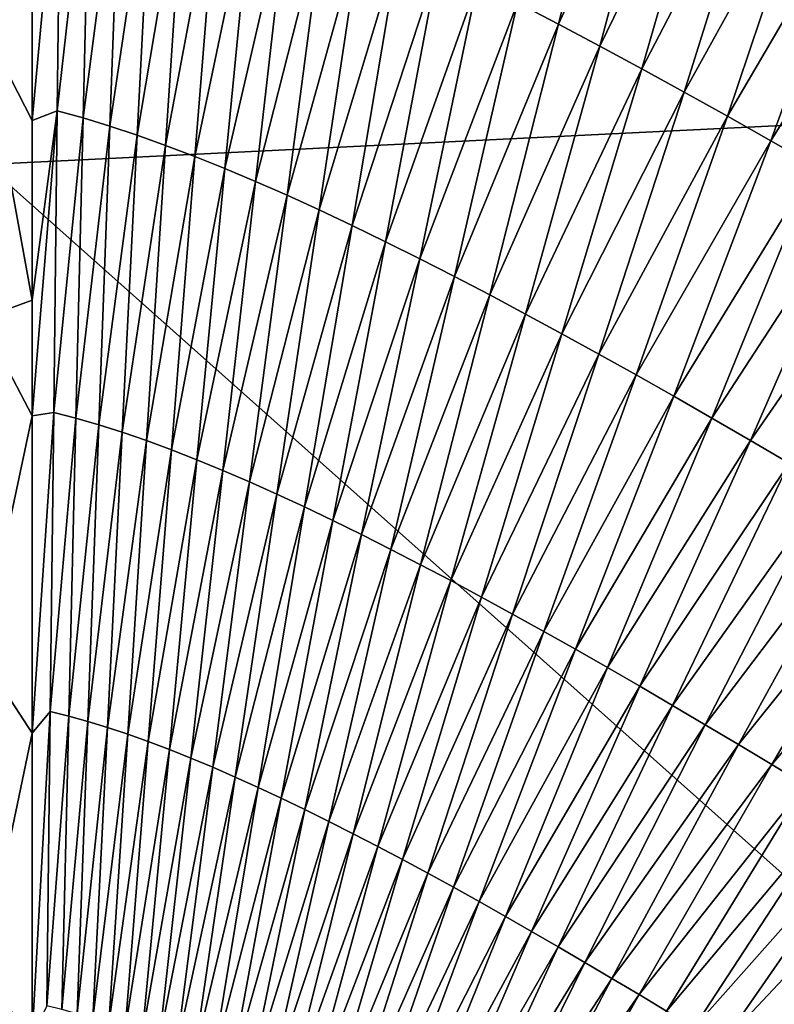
# Model space of a CAD drawing. Header units: millimetres. Extents: x -105 to 105, y -92 to 30.
# Tile 44 of 247: x 0.005 to 0.306, y -84.782 to -84.39. Entities that reach past the tile are written whole.
import ezdxf

# ---------------------------------------------------------------- set-up
doc = ezdxf.new("R2010")
doc.units = ezdxf.units.MM
doc.header["$LTSCALE"] = 59.53398
for name, color, linetype in [('37', 7, 'CONTINUOUS'), ('39', 7, 'CONTINUOUS'), ('48', 7, 'CONTINUOUS')]:
    doc.layers.add(name, color=color, linetype=linetype)

msp = doc.modelspace()

# ---------------------------------------------------------------- linework, layer by layer
at = {"layer": '37', "color": 7, "linetype": 'CONTINUOUS'}
for points in [[(-0.01016, -84.26966, 58.24147), (0.01016, -84.31695, 58.24584), (-0.01016, -84.39027, 58.25325), (-0.01016, -84.26966, 58.24147)], [(0.01016, -84.31695, 58.24584), (0.01016, -84.42963, 58.25693), (-0.01016, -84.39027, 58.25325), (0.01016, -84.31695, 58.24584)], [(0.01016, -84.42963, 58.25693), (0.01016, -84.5012, 58.26439), (-0.01016, -84.39027, 58.25325), (0.01016, -84.42963, 58.25693)], [(-0.01016, -84.39027, 58.25325), (0.01016, -84.5012, 58.26439), (-0.01016, -84.50866, 58.26565), (-0.01016, -84.39027, 58.25325)], [(0.01016, -84.5012, 58.26439), (0.01016, -84.54729, 58.26938), (-0.01016, -84.50866, 58.26565), (0.01016, -84.5012, 58.26439)], [(-0.01016, -84.50866, 58.26565), (0.01016, -84.54729, 58.26938), (-0.01016, -84.64245, 58.28076), (-0.01016, -84.50866, 58.26565)], [(0.01016, -84.54729, 58.26938), (0.01016, -84.67354, 58.28389), (-0.01016, -84.64245, 58.28076), (0.01016, -84.54729, 58.26938)], [(-0.01016, -84.64245, 58.28076), (0.01016, -84.67354, 58.28389), (-0.01016, -84.77027, 58.29641), (-0.01016, -84.64245, 58.28076)], [(0.01016, -84.67354, 58.28389), (0.01016, -84.79422, 58.29901), (-0.01016, -84.77027, 58.29641), (0.01016, -84.67354, 58.28389)], [(-0.01016, -84.77027, 58.29641), (0.01016, -84.79422, 58.29901), (-0.01016, -84.89169, 58.31258), (-0.01016, -84.77027, 58.29641)]]:
    msp.add_3dface(points, dxfattribs=at)
at = {"layer": '39', "color": 7, "linetype": 'CONTINUOUS'}
for points in [[(0.21965, -84.39133, 58.25408), (0.20343, -84.38286, 58.25309), (0.24621, -84.28323, 58.2441), (0.21965, -84.39133, 58.25408)], [(0.26476, -84.29295, 58.24525), (0.21965, -84.39133, 58.25408), (0.24621, -84.28323, 58.2441), (0.26476, -84.29295, 58.24525)], [(0.23613, -84.40009, 58.25513), (0.21965, -84.39133, 58.25408), (0.26476, -84.29295, 58.24525), (0.23613, -84.40009, 58.25513)], [(0.28359, -84.30297, 58.24646), (0.23613, -84.40009, 58.25513), (0.26476, -84.29295, 58.24525), (0.28359, -84.30297, 58.24646)], [(0.25285, -84.40913, 58.25623), (0.23613, -84.40009, 58.25513), (0.28359, -84.30297, 58.24646), (0.25285, -84.40913, 58.25623)], [(0.30266, -84.31326, 58.24771), (0.25285, -84.40913, 58.25623), (0.28359, -84.30297, 58.24646), (0.30266, -84.31326, 58.24771)], [(0.01016, -84.42963, 58.25693), (0.01016, -84.31695, 58.24584), (0.02149, -84.30604, 58.24481), (0.01016, -84.42963, 58.25693)], [(0.02007, -84.42583, 58.25655), (0.01016, -84.42963, 58.25693), (0.02149, -84.30604, 58.24481), (0.02007, -84.42583, 58.25655)], [(0.03325, -84.30938, 58.24514), (0.02007, -84.42583, 58.25655), (0.02149, -84.30604, 58.24481), (0.03325, -84.30938, 58.24514)], [(0.03035, -84.42863, 58.25684), (0.02007, -84.42583, 58.25655), (0.03325, -84.30938, 58.24514), (0.03035, -84.42863, 58.25684)], [(0.04543, -84.3132, 58.24552), (0.03035, -84.42863, 58.25684), (0.03325, -84.30938, 58.24514), (0.04543, -84.3132, 58.24552)], [(0.04098, -84.43186, 58.25718), (0.03035, -84.42863, 58.25684), (0.04543, -84.3132, 58.24552), (0.04098, -84.43186, 58.25718)], [(0.05801, -84.31748, 58.24595), (0.04098, -84.43186, 58.25718), (0.04543, -84.3132, 58.24552), (0.05801, -84.31748, 58.24595)], [(0.26979, -84.41843, 58.25737), (0.25285, -84.40913, 58.25623), (0.30266, -84.31326, 58.24771), (0.26979, -84.41843, 58.25737)], [(0.32198, -84.32382, 58.24903), (0.26979, -84.41843, 58.25737), (0.30266, -84.31326, 58.24771), (0.32198, -84.32382, 58.24903)], [(0.05195, -84.43551, 58.25757), (0.04098, -84.43186, 58.25718), (0.05801, -84.31748, 58.24595), (0.05195, -84.43551, 58.25757)], [(0.07099, -84.32222, 58.24643), (0.05195, -84.43551, 58.25757), (0.05801, -84.31748, 58.24595), (0.07099, -84.32222, 58.24643)], [(0.06326, -84.43955, 58.258), (0.05195, -84.43551, 58.25757), (0.07099, -84.32222, 58.24643), (0.06326, -84.43955, 58.258)], [(0.08435, -84.3274, 58.24696), (0.06326, -84.43955, 58.258), (0.07099, -84.32222, 58.24643), (0.08435, -84.3274, 58.24696)], [(0.28695, -84.42797, 58.25856), (0.26979, -84.41843, 58.25737), (0.32198, -84.32382, 58.24903), (0.28695, -84.42797, 58.25856)], [(0.34151, -84.33462, 58.25039), (0.28695, -84.42797, 58.25856), (0.32198, -84.32382, 58.24903), (0.34151, -84.33462, 58.25039)], [(0.07489, -84.44397, 58.25847), (0.06326, -84.43955, 58.258), (0.08435, -84.3274, 58.24696), (0.07489, -84.44397, 58.25847)], [(0.09807, -84.333, 58.24755), (0.07489, -84.44397, 58.25847), (0.08435, -84.3274, 58.24696), (0.09807, -84.333, 58.24755)], [(0.08683, -84.44877, 58.259), (0.07489, -84.44397, 58.25847), (0.09807, -84.333, 58.24755), (0.08683, -84.44877, 58.259)], [(0.11215, -84.33901, 58.24819), (0.08683, -84.44877, 58.259), (0.09807, -84.333, 58.24755), (0.11215, -84.33901, 58.24819)], [(0.3043, -84.43774, 58.2598), (0.28695, -84.42797, 58.25856), (0.34151, -84.33462, 58.25039), (0.3043, -84.43774, 58.2598)], [(0.36125, -84.34565, 58.25181), (0.3043, -84.43774, 58.2598), (0.34151, -84.33462, 58.25039), (0.36125, -84.34565, 58.25181)], [(0.09907, -84.45393, 58.25956), (0.08683, -84.44877, 58.259), (0.11215, -84.33901, 58.24819), (0.09907, -84.45393, 58.25956)], [(0.12658, -84.34541, 58.24887), (0.09907, -84.45393, 58.25956), (0.11215, -84.33901, 58.24819), (0.12658, -84.34541, 58.24887)], [(0.1116, -84.45944, 58.26018), (0.09907, -84.45393, 58.25956), (0.12658, -84.34541, 58.24887), (0.1116, -84.45944, 58.26018)], [(0.14134, -84.3522, 58.24961), (0.1116, -84.45944, 58.26018), (0.12658, -84.34541, 58.24887), (0.14134, -84.3522, 58.24961)], [(0.32184, -84.44773, 58.26109), (0.3043, -84.43774, 58.2598), (0.36125, -84.34565, 58.25181), (0.32184, -84.44773, 58.26109)], [(0.12441, -84.46528, 58.26083), (0.1116, -84.45944, 58.26018), (0.14134, -84.3522, 58.24961), (0.12441, -84.46528, 58.26083)], [(0.15641, -84.35935, 58.2504), (0.12441, -84.46528, 58.26083), (0.14134, -84.3522, 58.24961), (0.15641, -84.35935, 58.2504)], [(0.13749, -84.47145, 58.26154), (0.12441, -84.46528, 58.26083), (0.15641, -84.35935, 58.2504), (0.13749, -84.47145, 58.26154)], [(0.1718, -84.36685, 58.25125), (0.13749, -84.47145, 58.26154), (0.15641, -84.35935, 58.2504), (0.1718, -84.36685, 58.25125)], [(0.15083, -84.47793, 58.26229), (0.13749, -84.47145, 58.26154), (0.1718, -84.36685, 58.25125), (0.15083, -84.47793, 58.26229)], [(0.18747, -84.3747, 58.25214), (0.15083, -84.47793, 58.26229), (0.1718, -84.36685, 58.25125), (0.18747, -84.3747, 58.25214)], [(0.16442, -84.48471, 58.26308), (0.15083, -84.47793, 58.26229), (0.18747, -84.3747, 58.25214), (0.16442, -84.48471, 58.26308)], [(0.20343, -84.38286, 58.25309), (0.16442, -84.48471, 58.26308), (0.18747, -84.3747, 58.25214), (0.20343, -84.38286, 58.25309)], [(0.17825, -84.49177, 58.26392), (0.16442, -84.48471, 58.26308), (0.20343, -84.38286, 58.25309), (0.17825, -84.49177, 58.26392)], [(0.21965, -84.39133, 58.25408), (0.17825, -84.49177, 58.26392), (0.20343, -84.38286, 58.25309), (0.21965, -84.39133, 58.25408)], [(0.1923, -84.49911, 58.26481), (0.17825, -84.49177, 58.26392), (0.21965, -84.39133, 58.25408), (0.1923, -84.49911, 58.26481)], [(0.23613, -84.40009, 58.25513), (0.1923, -84.49911, 58.26481), (0.21965, -84.39133, 58.25408), (0.23613, -84.40009, 58.25513)], [(0.20657, -84.50671, 58.26573), (0.1923, -84.49911, 58.26481), (0.23613, -84.40009, 58.25513), (0.20657, -84.50671, 58.26573)], [(0.25285, -84.40913, 58.25623), (0.20657, -84.50671, 58.26573), (0.23613, -84.40009, 58.25513), (0.25285, -84.40913, 58.25623)], [(0.22105, -84.51456, 58.2667), (0.20657, -84.50671, 58.26573), (0.25285, -84.40913, 58.25623), (0.22105, -84.51456, 58.2667)], [(0.26979, -84.41843, 58.25737), (0.22105, -84.51456, 58.2667), (0.25285, -84.40913, 58.25623), (0.26979, -84.41843, 58.25737)], [(0.23572, -84.52263, 58.26772), (0.22105, -84.51456, 58.2667), (0.26979, -84.41843, 58.25737), (0.23572, -84.52263, 58.26772)], [(0.28695, -84.42797, 58.25856), (0.23572, -84.52263, 58.26772), (0.26979, -84.41843, 58.25737), (0.28695, -84.42797, 58.25856)], [(0.01016, -84.54729, 58.26938), (0.01016, -84.5012, 58.26439), (0.02007, -84.42583, 58.25655), (0.01016, -84.54729, 58.26938)], [(0.01869, -84.54586, 58.26923), (0.01016, -84.54729, 58.26938), (0.02007, -84.42583, 58.25655), (0.01869, -84.54586, 58.26923)], [(0.01016, -84.5012, 58.26439), (0.01016, -84.42963, 58.25693), (0.02007, -84.42583, 58.25655), (0.01016, -84.5012, 58.26439)], [(0.03035, -84.42863, 58.25684), (0.01869, -84.54586, 58.26923), (0.02007, -84.42583, 58.25655), (0.03035, -84.42863, 58.25684)], [(0.02751, -84.54815, 58.26949), (0.01869, -84.54586, 58.26923), (0.03035, -84.42863, 58.25684), (0.02751, -84.54815, 58.26949)], [(0.04098, -84.43186, 58.25718), (0.02751, -84.54815, 58.26949), (0.03035, -84.42863, 58.25684), (0.04098, -84.43186, 58.25718)], [(0.25057, -84.53093, 58.26877), (0.23572, -84.52263, 58.26772), (0.28695, -84.42797, 58.25856), (0.25057, -84.53093, 58.26877)], [(0.3043, -84.43774, 58.2598), (0.25057, -84.53093, 58.26877), (0.28695, -84.42797, 58.25856), (0.3043, -84.43774, 58.2598)], [(0.03661, -84.5508, 58.26978), (0.02751, -84.54815, 58.26949), (0.04098, -84.43186, 58.25718), (0.03661, -84.5508, 58.26978)], [(0.05195, -84.43551, 58.25757), (0.03661, -84.5508, 58.26978), (0.04098, -84.43186, 58.25718), (0.05195, -84.43551, 58.25757)], [(0.04598, -84.55379, 58.27012), (0.03661, -84.5508, 58.26978), (0.05195, -84.43551, 58.25757), (0.04598, -84.55379, 58.27012)], [(0.06326, -84.43955, 58.258), (0.04598, -84.55379, 58.27012), (0.05195, -84.43551, 58.25757), (0.06326, -84.43955, 58.258)], [(0.26559, -84.53944, 58.26987), (0.25057, -84.53093, 58.26877), (0.3043, -84.43774, 58.2598), (0.26559, -84.53944, 58.26987)], [(0.32184, -84.44773, 58.26109), (0.26559, -84.53944, 58.26987), (0.3043, -84.43774, 58.2598), (0.32184, -84.44773, 58.26109)], [(0.05562, -84.55711, 58.2705), (0.04598, -84.55379, 58.27012), (0.06326, -84.43955, 58.258), (0.05562, -84.55711, 58.2705)], [(0.07489, -84.44397, 58.25847), (0.05562, -84.55711, 58.2705), (0.06326, -84.43955, 58.258), (0.07489, -84.44397, 58.25847)], [(0.06552, -84.56076, 58.27092), (0.05562, -84.55711, 58.2705), (0.07489, -84.44397, 58.25847), (0.06552, -84.56076, 58.27092)], [(0.08683, -84.44877, 58.259), (0.06552, -84.56076, 58.27092), (0.07489, -84.44397, 58.25847), (0.08683, -84.44877, 58.259)], [(0.07566, -84.56473, 58.27137), (0.06552, -84.56076, 58.27092), (0.08683, -84.44877, 58.259), (0.07566, -84.56473, 58.27137)], [(0.09907, -84.45393, 58.25956), (0.07566, -84.56473, 58.27137), (0.08683, -84.44877, 58.259), (0.09907, -84.45393, 58.25956)], [(0.28077, -84.54814, 58.27101), (0.26559, -84.53944, 58.26987), (0.32184, -84.44773, 58.26109), (0.28077, -84.54814, 58.27101)], [(0.33955, -84.45791, 58.26242), (0.28077, -84.54814, 58.27101), (0.32184, -84.44773, 58.26109), (0.33955, -84.45791, 58.26242)], [(0.08605, -84.56899, 58.27187), (0.07566, -84.56473, 58.27137), (0.09907, -84.45393, 58.25956), (0.08605, -84.56899, 58.27187)], [(0.1116, -84.45944, 58.26018), (0.08605, -84.56899, 58.27187), (0.09907, -84.45393, 58.25956), (0.1116, -84.45944, 58.26018)], [(0.2961, -84.55702, 58.27219), (0.28077, -84.54814, 58.27101), (0.33955, -84.45791, 58.26242), (0.2961, -84.55702, 58.27219)], [(0.35742, -84.46827, 58.2638), (0.2961, -84.55702, 58.27219), (0.33955, -84.45791, 58.26242), (0.35742, -84.46827, 58.2638)], [(0.09667, -84.57355, 58.27241), (0.08605, -84.56899, 58.27187), (0.1116, -84.45944, 58.26018), (0.09667, -84.57355, 58.27241)], [(0.12441, -84.46528, 58.26083), (0.09667, -84.57355, 58.27241), (0.1116, -84.45944, 58.26018), (0.12441, -84.46528, 58.26083)], [(0.10751, -84.5784, 58.27298), (0.09667, -84.57355, 58.27241), (0.12441, -84.46528, 58.26083), (0.10751, -84.5784, 58.27298)], [(0.13749, -84.47145, 58.26154), (0.10751, -84.5784, 58.27298), (0.12441, -84.46528, 58.26083), (0.13749, -84.47145, 58.26154)], [(0.31156, -84.56606, 58.27341), (0.2961, -84.55702, 58.27219), (0.35742, -84.46827, 58.2638), (0.31156, -84.56606, 58.27341)], [(0.11857, -84.58351, 58.27359), (0.10751, -84.5784, 58.27298), (0.13749, -84.47145, 58.26154), (0.11857, -84.58351, 58.27359)], [(0.15083, -84.47793, 58.26229), (0.11857, -84.58351, 58.27359), (0.13749, -84.47145, 58.26154), (0.15083, -84.47793, 58.26229)], [(0.12983, -84.58889, 58.27425), (0.11857, -84.58351, 58.27359), (0.15083, -84.47793, 58.26229), (0.12983, -84.58889, 58.27425)], [(0.16442, -84.48471, 58.26308), (0.12983, -84.58889, 58.27425), (0.15083, -84.47793, 58.26229), (0.16442, -84.48471, 58.26308)], [(0.1413, -84.59453, 58.27494), (0.12983, -84.58889, 58.27425), (0.16442, -84.48471, 58.26308), (0.1413, -84.59453, 58.27494)], [(0.17825, -84.49177, 58.26392), (0.1413, -84.59453, 58.27494), (0.16442, -84.48471, 58.26308), (0.17825, -84.49177, 58.26392)], [(0.15295, -84.6004, 58.27567), (0.1413, -84.59453, 58.27494), (0.17825, -84.49177, 58.26392), (0.15295, -84.6004, 58.27567)], [(0.1923, -84.49911, 58.26481), (0.15295, -84.6004, 58.27567), (0.17825, -84.49177, 58.26392), (0.1923, -84.49911, 58.26481)], [(0.16479, -84.60651, 58.27643), (0.15295, -84.6004, 58.27567), (0.1923, -84.49911, 58.26481), (0.16479, -84.60651, 58.27643)], [(0.20657, -84.50671, 58.26573), (0.16479, -84.60651, 58.27643), (0.1923, -84.49911, 58.26481), (0.20657, -84.50671, 58.26573)], [(0.1768, -84.61285, 58.27723), (0.16479, -84.60651, 58.27643), (0.20657, -84.50671, 58.26573), (0.1768, -84.61285, 58.27723)], [(0.22105, -84.51456, 58.2667), (0.1768, -84.61285, 58.27723), (0.20657, -84.50671, 58.26573), (0.22105, -84.51456, 58.2667)], [(0.18898, -84.61939, 58.27807), (0.1768, -84.61285, 58.27723), (0.22105, -84.51456, 58.2667), (0.18898, -84.61939, 58.27807)], [(0.23572, -84.52263, 58.26772), (0.18898, -84.61939, 58.27807), (0.22105, -84.51456, 58.2667), (0.23572, -84.52263, 58.26772)], [(0.20132, -84.62613, 58.27895), (0.18898, -84.61939, 58.27807), (0.23572, -84.52263, 58.26772), (0.20132, -84.62613, 58.27895)], [(0.25057, -84.53093, 58.26877), (0.20132, -84.62613, 58.27895), (0.23572, -84.52263, 58.26772), (0.25057, -84.53093, 58.26877)], [(0.2138, -84.63307, 58.27986), (0.20132, -84.62613, 58.27895), (0.25057, -84.53093, 58.26877), (0.2138, -84.63307, 58.27986)], [(0.26559, -84.53944, 58.26987), (0.2138, -84.63307, 58.27986), (0.25057, -84.53093, 58.26877), (0.26559, -84.53944, 58.26987)], [(0.22643, -84.64019, 58.28081), (0.2138, -84.63307, 58.27986), (0.26559, -84.53944, 58.26987), (0.22643, -84.64019, 58.28081)], [(0.28077, -84.54814, 58.27101), (0.22643, -84.64019, 58.28081), (0.26559, -84.53944, 58.26987), (0.28077, -84.54814, 58.27101)], [(0.01016, -84.67354, 58.28389), (0.01016, -84.54729, 58.26938), (0.01869, -84.54586, 58.26923), (0.01016, -84.67354, 58.28389)], [(0.01733, -84.66499, 58.28287), (0.01016, -84.67354, 58.28389), (0.01869, -84.54586, 58.26923), (0.01733, -84.66499, 58.28287)], [(0.02751, -84.54815, 58.26949), (0.01733, -84.66499, 58.28287), (0.01869, -84.54586, 58.26923), (0.02751, -84.54815, 58.26949)], [(0.02472, -84.66683, 58.28309), (0.01733, -84.66499, 58.28287), (0.02751, -84.54815, 58.26949), (0.02472, -84.66683, 58.28309)], [(0.03661, -84.5508, 58.26978), (0.02472, -84.66683, 58.28309), (0.02751, -84.54815, 58.26949), (0.03661, -84.5508, 58.26978)], [(0.23918, -84.64747, 58.28179), (0.22643, -84.64019, 58.28081), (0.28077, -84.54814, 58.27101), (0.23918, -84.64747, 58.28179)], [(0.2961, -84.55702, 58.27219), (0.23918, -84.64747, 58.28179), (0.28077, -84.54814, 58.27101), (0.2961, -84.55702, 58.27219)], [(0.03233, -84.66895, 58.28335), (0.02472, -84.66683, 58.28309), (0.03661, -84.5508, 58.26978), (0.03233, -84.66895, 58.28335)], [(0.04598, -84.55379, 58.27012), (0.03233, -84.66895, 58.28335), (0.03661, -84.5508, 58.26978), (0.04598, -84.55379, 58.27012)], [(0.04013, -84.67135, 58.28364), (0.03233, -84.66895, 58.28335), (0.04598, -84.55379, 58.27012), (0.04013, -84.67135, 58.28364)], [(0.05562, -84.55711, 58.2705), (0.04013, -84.67135, 58.28364), (0.04598, -84.55379, 58.27012), (0.05562, -84.55711, 58.2705)], [(0.04814, -84.67401, 58.28397), (0.04013, -84.67135, 58.28364), (0.05562, -84.55711, 58.2705), (0.04814, -84.67401, 58.28397)], [(0.06552, -84.56076, 58.27092), (0.04814, -84.67401, 58.28397), (0.05562, -84.55711, 58.2705), (0.06552, -84.56076, 58.27092)], [(0.25206, -84.65491, 58.28281), (0.23918, -84.64747, 58.28179), (0.2961, -84.55702, 58.27219), (0.25206, -84.65491, 58.28281)], [(0.31156, -84.56606, 58.27341), (0.25206, -84.65491, 58.28281), (0.2961, -84.55702, 58.27219), (0.31156, -84.56606, 58.27341)], [(0.05634, -84.67693, 58.28433), (0.04814, -84.67401, 58.28397), (0.06552, -84.56076, 58.27092), (0.05634, -84.67693, 58.28433)], [(0.07566, -84.56473, 58.27137), (0.05634, -84.67693, 58.28433), (0.06552, -84.56076, 58.27092), (0.07566, -84.56473, 58.27137)], [(0.06473, -84.6801, 58.28472), (0.05634, -84.67693, 58.28433), (0.07566, -84.56473, 58.27137), (0.06473, -84.6801, 58.28472)], [(0.08605, -84.56899, 58.27187), (0.06473, -84.6801, 58.28472), (0.07566, -84.56473, 58.27137), (0.08605, -84.56899, 58.27187)], [(0.26505, -84.66251, 58.28386), (0.25206, -84.65491, 58.28281), (0.31156, -84.56606, 58.27341), (0.26505, -84.66251, 58.28386)], [(0.32716, -84.57526, 58.27466), (0.26505, -84.66251, 58.28386), (0.31156, -84.56606, 58.27341), (0.32716, -84.57526, 58.27466)], [(0.07331, -84.68352, 58.28514), (0.06473, -84.6801, 58.28472), (0.08605, -84.56899, 58.27187), (0.07331, -84.68352, 58.28514)], [(0.09667, -84.57355, 58.27241), (0.07331, -84.68352, 58.28514), (0.08605, -84.56899, 58.27187), (0.09667, -84.57355, 58.27241)], [(0.08205, -84.68717, 58.2856), (0.07331, -84.68352, 58.28514), (0.09667, -84.57355, 58.27241), (0.08205, -84.68717, 58.2856)], [(0.10751, -84.5784, 58.27298), (0.08205, -84.68717, 58.2856), (0.09667, -84.57355, 58.27241), (0.10751, -84.5784, 58.27298)], [(0.27815, -84.67024, 58.28494), (0.26505, -84.66251, 58.28386), (0.32716, -84.57526, 58.27466), (0.27815, -84.67024, 58.28494)], [(0.34286, -84.5846, 58.27596), (0.27815, -84.67024, 58.28494), (0.32716, -84.57526, 58.27466), (0.34286, -84.5846, 58.27596)], [(0.09097, -84.69105, 58.28609), (0.08205, -84.68717, 58.2856), (0.10751, -84.5784, 58.27298), (0.09097, -84.69105, 58.28609)], [(0.11857, -84.58351, 58.27359), (0.09097, -84.69105, 58.28609), (0.10751, -84.5784, 58.27298), (0.11857, -84.58351, 58.27359)], [(0.10005, -84.69514, 58.28661), (0.09097, -84.69105, 58.28609), (0.11857, -84.58351, 58.27359), (0.10005, -84.69514, 58.28661)], [(0.12983, -84.58889, 58.27425), (0.10005, -84.69514, 58.28661), (0.11857, -84.58351, 58.27359), (0.12983, -84.58889, 58.27425)], [(0.29134, -84.67809, 58.28605), (0.27815, -84.67024, 58.28494), (0.34286, -84.5846, 58.27596), (0.29134, -84.67809, 58.28605)], [(0.35867, -84.59407, 58.27729), (0.29134, -84.67809, 58.28605), (0.34286, -84.5846, 58.27596), (0.35867, -84.59407, 58.27729)], [(0.10929, -84.69945, 58.28717), (0.10005, -84.69514, 58.28661), (0.12983, -84.58889, 58.27425), (0.10929, -84.69945, 58.28717)], [(0.1413, -84.59453, 58.27494), (0.10929, -84.69945, 58.28717), (0.12983, -84.58889, 58.27425), (0.1413, -84.59453, 58.27494)], [(0.11868, -84.70397, 58.28775), (0.10929, -84.69945, 58.28717), (0.1413, -84.59453, 58.27494), (0.11868, -84.70397, 58.28775)], [(0.15295, -84.6004, 58.27567), (0.11868, -84.70397, 58.28775), (0.1413, -84.59453, 58.27494), (0.15295, -84.6004, 58.27567)], [(0.30462, -84.68607, 58.2872), (0.29134, -84.67809, 58.28605), (0.35867, -84.59407, 58.27729), (0.30462, -84.68607, 58.2872)], [(0.37458, -84.60365, 58.27866), (0.30462, -84.68607, 58.2872), (0.35867, -84.59407, 58.27729), (0.37458, -84.60365, 58.27866)], [(0.12822, -84.70868, 58.28837), (0.11868, -84.70397, 58.28775), (0.15295, -84.6004, 58.27567), (0.12822, -84.70868, 58.28837)], [(0.16479, -84.60651, 58.27643), (0.12822, -84.70868, 58.28837), (0.15295, -84.6004, 58.27567), (0.16479, -84.60651, 58.27643)], [(0.13789, -84.71358, 58.28902), (0.12822, -84.70868, 58.28837), (0.16479, -84.60651, 58.27643), (0.13789, -84.71358, 58.28902)], [(0.1768, -84.61285, 58.27723), (0.13789, -84.71358, 58.28902), (0.16479, -84.60651, 58.27643), (0.1768, -84.61285, 58.27723)], [(0.31798, -84.69415, 58.28838), (0.30462, -84.68607, 58.2872), (0.37458, -84.60365, 58.27866), (0.31798, -84.69415, 58.28838)], [(0.1477, -84.71866, 58.28969), (0.13789, -84.71358, 58.28902), (0.1768, -84.61285, 58.27723), (0.1477, -84.71866, 58.28969)], [(0.18898, -84.61939, 58.27807), (0.1477, -84.71866, 58.28969), (0.1768, -84.61285, 58.27723), (0.18898, -84.61939, 58.27807)], [(0.15764, -84.72391, 58.2904), (0.1477, -84.71866, 58.28969), (0.18898, -84.61939, 58.27807), (0.15764, -84.72391, 58.2904)], [(0.20132, -84.62613, 58.27895), (0.15764, -84.72391, 58.2904), (0.18898, -84.61939, 58.27807), (0.20132, -84.62613, 58.27895)], [(0.1677, -84.72932, 58.29114), (0.15764, -84.72391, 58.2904), (0.20132, -84.62613, 58.27895), (0.1677, -84.72932, 58.29114)], [(0.2138, -84.63307, 58.27986), (0.1677, -84.72932, 58.29114), (0.20132, -84.62613, 58.27895), (0.2138, -84.63307, 58.27986)], [(0.17787, -84.7349, 58.29191), (0.1677, -84.72932, 58.29114), (0.2138, -84.63307, 58.27986), (0.17787, -84.7349, 58.29191)], [(0.22643, -84.64019, 58.28081), (0.17787, -84.7349, 58.29191), (0.2138, -84.63307, 58.27986), (0.22643, -84.64019, 58.28081)], [(0.18815, -84.74062, 58.2927), (0.17787, -84.7349, 58.29191), (0.22643, -84.64019, 58.28081), (0.18815, -84.74062, 58.2927)], [(0.23918, -84.64747, 58.28179), (0.18815, -84.74062, 58.2927), (0.22643, -84.64019, 58.28081), (0.23918, -84.64747, 58.28179)], [(0.19853, -84.74649, 58.29353), (0.18815, -84.74062, 58.2927), (0.23918, -84.64747, 58.28179), (0.19853, -84.74649, 58.29353)], [(0.25206, -84.65491, 58.28281), (0.19853, -84.74649, 58.29353), (0.23918, -84.64747, 58.28179), (0.25206, -84.65491, 58.28281)], [(0.20901, -84.75248, 58.29438), (0.19853, -84.74649, 58.29353), (0.25206, -84.65491, 58.28281), (0.20901, -84.75248, 58.29438)], [(0.26505, -84.66251, 58.28386), (0.20901, -84.75248, 58.29438), (0.25206, -84.65491, 58.28281), (0.26505, -84.66251, 58.28386)], [(0.01016, -84.79422, 58.29901), (0.01016, -84.67354, 58.28389), (0.01733, -84.66499, 58.28287), (0.01016, -84.79422, 58.29901)], [(0.01596, -84.78216, 58.29744), (0.01016, -84.79422, 58.29901), (0.01733, -84.66499, 58.28287), (0.01596, -84.78216, 58.29744)], [(0.02472, -84.66683, 58.28309), (0.01596, -84.78216, 58.29744), (0.01733, -84.66499, 58.28287), (0.02472, -84.66683, 58.28309)], [(0.21958, -84.75861, 58.29525), (0.20901, -84.75248, 58.29438), (0.26505, -84.66251, 58.28386), (0.21958, -84.75861, 58.29525)], [(0.27815, -84.67024, 58.28494), (0.21958, -84.75861, 58.29525), (0.26505, -84.66251, 58.28386), (0.27815, -84.67024, 58.28494)], [(0.02191, -84.78362, 58.29763), (0.01596, -84.78216, 58.29744), (0.02472, -84.66683, 58.28309), (0.02191, -84.78362, 58.29763)], [(0.03233, -84.66895, 58.28335), (0.02191, -84.78362, 58.29763), (0.02472, -84.66683, 58.28309), (0.03233, -84.66895, 58.28335)], [(0.02802, -84.78529, 58.29785), (0.02191, -84.78362, 58.29763), (0.03233, -84.66895, 58.28335), (0.02802, -84.78529, 58.29785)], [(0.04013, -84.67135, 58.28364), (0.02802, -84.78529, 58.29785), (0.03233, -84.66895, 58.28335), (0.04013, -84.67135, 58.28364)], [(0.03427, -84.78717, 58.2981), (0.02802, -84.78529, 58.29785), (0.04013, -84.67135, 58.28364), (0.03427, -84.78717, 58.2981)], [(0.04814, -84.67401, 58.28397), (0.03427, -84.78717, 58.2981), (0.04013, -84.67135, 58.28364), (0.04814, -84.67401, 58.28397)], [(0.23023, -84.76485, 58.29616), (0.21958, -84.75861, 58.29525), (0.27815, -84.67024, 58.28494), (0.23023, -84.76485, 58.29616)], [(0.29134, -84.67809, 58.28605), (0.23023, -84.76485, 58.29616), (0.27815, -84.67024, 58.28494), (0.29134, -84.67809, 58.28605)], [(0.04066, -84.78925, 58.29838), (0.03427, -84.78717, 58.2981), (0.04814, -84.67401, 58.28397), (0.04066, -84.78925, 58.29838)], [(0.05634, -84.67693, 58.28433), (0.04066, -84.78925, 58.29838), (0.04814, -84.67401, 58.28397), (0.05634, -84.67693, 58.28433)], [(0.04719, -84.79152, 58.29868), (0.04066, -84.78925, 58.29838), (0.05634, -84.67693, 58.28433), (0.04719, -84.79152, 58.29868)], [(0.06473, -84.6801, 58.28472), (0.04719, -84.79152, 58.29868), (0.05634, -84.67693, 58.28433), (0.06473, -84.6801, 58.28472)], [(0.05386, -84.79397, 58.299), (0.04719, -84.79152, 58.29868), (0.06473, -84.6801, 58.28472), (0.05386, -84.79397, 58.299)], [(0.07331, -84.68352, 58.28514), (0.05386, -84.79397, 58.299), (0.06473, -84.6801, 58.28472), (0.07331, -84.68352, 58.28514)], [(0.24097, -84.77119, 58.29709), (0.23023, -84.76485, 58.29616), (0.29134, -84.67809, 58.28605), (0.24097, -84.77119, 58.29709)], [(0.30462, -84.68607, 58.2872), (0.24097, -84.77119, 58.29709), (0.29134, -84.67809, 58.28605), (0.30462, -84.68607, 58.2872)], [(0.06065, -84.79661, 58.29936), (0.05386, -84.79397, 58.299), (0.07331, -84.68352, 58.28514), (0.06065, -84.79661, 58.29936)], [(0.08205, -84.68717, 58.2856), (0.06065, -84.79661, 58.29936), (0.07331, -84.68352, 58.28514), (0.08205, -84.68717, 58.2856)], [(0.06758, -84.79943, 58.29974), (0.06065, -84.79661, 58.29936), (0.08205, -84.68717, 58.2856), (0.06758, -84.79943, 58.29974)], [(0.09097, -84.69105, 58.28609), (0.06758, -84.79943, 58.29974), (0.08205, -84.68717, 58.2856), (0.09097, -84.69105, 58.28609)], [(0.25177, -84.77765, 58.29805), (0.24097, -84.77119, 58.29709), (0.30462, -84.68607, 58.2872), (0.25177, -84.77765, 58.29805)], [(0.31798, -84.69415, 58.28838), (0.25177, -84.77765, 58.29805), (0.30462, -84.68607, 58.2872), (0.31798, -84.69415, 58.28838)], [(0.07462, -84.80242, 58.30014), (0.06758, -84.79943, 58.29974), (0.09097, -84.69105, 58.28609), (0.07462, -84.80242, 58.30014)], [(0.10005, -84.69514, 58.28661), (0.07462, -84.80242, 58.30014), (0.09097, -84.69105, 58.28609), (0.10005, -84.69514, 58.28661)], [(0.08178, -84.80557, 58.30058), (0.07462, -84.80242, 58.30014), (0.10005, -84.69514, 58.28661), (0.08178, -84.80557, 58.30058)], [(0.10929, -84.69945, 58.28717), (0.08178, -84.80557, 58.30058), (0.10005, -84.69514, 58.28661), (0.10929, -84.69945, 58.28717)], [(0.26264, -84.78419, 58.29903), (0.25177, -84.77765, 58.29805), (0.31798, -84.69415, 58.28838), (0.26264, -84.78419, 58.29903)], [(0.33142, -84.70232, 58.28959), (0.26264, -84.78419, 58.29903), (0.31798, -84.69415, 58.28838), (0.33142, -84.70232, 58.28959)], [(0.08906, -84.80888, 58.30103), (0.08178, -84.80557, 58.30058), (0.10929, -84.69945, 58.28717), (0.08906, -84.80888, 58.30103)], [(0.11868, -84.70397, 58.28775), (0.08906, -84.80888, 58.30103), (0.10929, -84.69945, 58.28717), (0.11868, -84.70397, 58.28775)], [(0.09644, -84.81235, 58.30151), (0.08906, -84.80888, 58.30103), (0.11868, -84.70397, 58.28775), (0.09644, -84.81235, 58.30151)], [(0.12822, -84.70868, 58.28837), (0.09644, -84.81235, 58.30151), (0.11868, -84.70397, 58.28775), (0.12822, -84.70868, 58.28837)], [(0.27357, -84.79082, 58.30004), (0.26264, -84.78419, 58.29903), (0.33142, -84.70232, 58.28959), (0.27357, -84.79082, 58.30004)], [(0.34492, -84.71059, 58.29083), (0.27357, -84.79082, 58.30004), (0.33142, -84.70232, 58.28959), (0.34492, -84.71059, 58.29083)], [(0.10393, -84.81597, 58.30202), (0.09644, -84.81235, 58.30151), (0.12822, -84.70868, 58.28837), (0.10393, -84.81597, 58.30202)], [(0.13789, -84.71358, 58.28902), (0.10393, -84.81597, 58.30202), (0.12822, -84.70868, 58.28837), (0.13789, -84.71358, 58.28902)], [(0.28455, -84.79753, 58.30107), (0.27357, -84.79082, 58.30004), (0.34492, -84.71059, 58.29083), (0.28455, -84.79753, 58.30107)], [(0.35847, -84.71893, 58.2921), (0.28455, -84.79753, 58.30107), (0.34492, -84.71059, 58.29083), (0.35847, -84.71893, 58.2921)], [(0.11152, -84.81973, 58.30255), (0.10393, -84.81597, 58.30202), (0.13789, -84.71358, 58.28902), (0.11152, -84.81973, 58.30255)], [(0.1477, -84.71866, 58.28969), (0.11152, -84.81973, 58.30255), (0.13789, -84.71358, 58.28902), (0.1477, -84.71866, 58.28969)], [(0.11921, -84.82363, 58.3031), (0.11152, -84.81973, 58.30255), (0.1477, -84.71866, 58.28969), (0.11921, -84.82363, 58.3031)], [(0.15764, -84.72391, 58.2904), (0.11921, -84.82363, 58.3031), (0.1477, -84.71866, 58.28969), (0.15764, -84.72391, 58.2904)], [(0.29558, -84.80432, 58.30213), (0.28455, -84.79753, 58.30107), (0.35847, -84.71893, 58.2921), (0.29558, -84.80432, 58.30213)], [(0.37207, -84.72733, 58.29339), (0.29558, -84.80432, 58.30213), (0.35847, -84.71893, 58.2921), (0.37207, -84.72733, 58.29339)], [(0.12699, -84.82766, 58.30368), (0.11921, -84.82363, 58.3031), (0.15764, -84.72391, 58.2904), (0.12699, -84.82766, 58.30368)], [(0.1677, -84.72932, 58.29114), (0.12699, -84.82766, 58.30368), (0.15764, -84.72391, 58.2904), (0.1677, -84.72932, 58.29114)], [(0.30666, -84.81116, 58.3032), (0.29558, -84.80432, 58.30213), (0.37207, -84.72733, 58.29339), (0.30666, -84.81116, 58.3032)], [(0.13486, -84.83182, 58.30428), (0.12699, -84.82766, 58.30368), (0.1677, -84.72932, 58.29114), (0.13486, -84.83182, 58.30428)], [(0.17787, -84.7349, 58.29191), (0.13486, -84.83182, 58.30428), (0.1677, -84.72932, 58.29114), (0.17787, -84.7349, 58.29191)], [(0.14281, -84.8361, 58.3049), (0.13486, -84.83182, 58.30428), (0.17787, -84.7349, 58.29191), (0.14281, -84.8361, 58.3049)], [(0.18815, -84.74062, 58.2927), (0.14281, -84.8361, 58.3049), (0.17787, -84.7349, 58.29191), (0.18815, -84.74062, 58.2927)], [(0.15085, -84.84049, 58.30554), (0.14281, -84.8361, 58.3049), (0.18815, -84.74062, 58.2927), (0.15085, -84.84049, 58.30554)], [(0.19853, -84.74649, 58.29353), (0.15085, -84.84049, 58.30554), (0.18815, -84.74062, 58.2927), (0.19853, -84.74649, 58.29353)], [(0.15896, -84.845, 58.3062), (0.15085, -84.84049, 58.30554), (0.19853, -84.74649, 58.29353), (0.15896, -84.845, 58.3062)], [(0.20901, -84.75248, 58.29438), (0.15896, -84.845, 58.3062), (0.19853, -84.74649, 58.29353), (0.20901, -84.75248, 58.29438)], [(0.16714, -84.84961, 58.30689), (0.15896, -84.845, 58.3062), (0.20901, -84.75248, 58.29438), (0.16714, -84.84961, 58.30689)], [(0.21958, -84.75861, 58.29525), (0.16714, -84.84961, 58.30689), (0.20901, -84.75248, 58.29438), (0.21958, -84.75861, 58.29525)], [(0.17539, -84.85431, 58.3076), (0.16714, -84.84961, 58.30689), (0.21958, -84.75861, 58.29525), (0.17539, -84.85431, 58.3076)], [(0.23023, -84.76485, 58.29616), (0.17539, -84.85431, 58.3076), (0.21958, -84.75861, 58.29525), (0.23023, -84.76485, 58.29616)], [(0.1837, -84.85912, 58.30833), (0.17539, -84.85431, 58.3076), (0.23023, -84.76485, 58.29616), (0.1837, -84.85912, 58.30833)], [(0.24097, -84.77119, 58.29709), (0.1837, -84.85912, 58.30833), (0.23023, -84.76485, 58.29616), (0.24097, -84.77119, 58.29709)], [(0.19208, -84.86401, 58.30907), (0.1837, -84.85912, 58.30833), (0.24097, -84.77119, 58.29709), (0.19208, -84.86401, 58.30907)], [(0.25177, -84.77765, 58.29805), (0.19208, -84.86401, 58.30907), (0.24097, -84.77119, 58.29709), (0.25177, -84.77765, 58.29805)], [(0.20051, -84.86898, 58.30984), (0.19208, -84.86401, 58.30907), (0.25177, -84.77765, 58.29805), (0.20051, -84.86898, 58.30984)], [(0.26264, -84.78419, 58.29903), (0.20051, -84.86898, 58.30984), (0.25177, -84.77765, 58.29805), (0.26264, -84.78419, 58.29903)]]:
    msp.add_3dface(points, dxfattribs=at)
at = {"layer": '48', "color": 7, "linetype": 'CONTINUOUS'}
for points in [[(-0.00824, -84.44718, 70.60026), (1.18313, -84.38877, 70.56589), (-0.0082, -83.31176, 70.73714), (-0.00824, -84.44718, 70.60026)], [(1.18992, -85.5144, 70.38841), (1.18313, -84.38877, 70.56589), (-0.00824, -84.44718, 70.60026), (1.18992, -85.5144, 70.38841)], [(-0.00829, -85.57706, 70.41985), (1.18992, -85.5144, 70.38841), (-0.00824, -84.44718, 70.60026), (-0.00829, -85.57706, 70.41985)]]:
    msp.add_3dface(points, dxfattribs=at)

doc.saveas('drawing.dxf')
